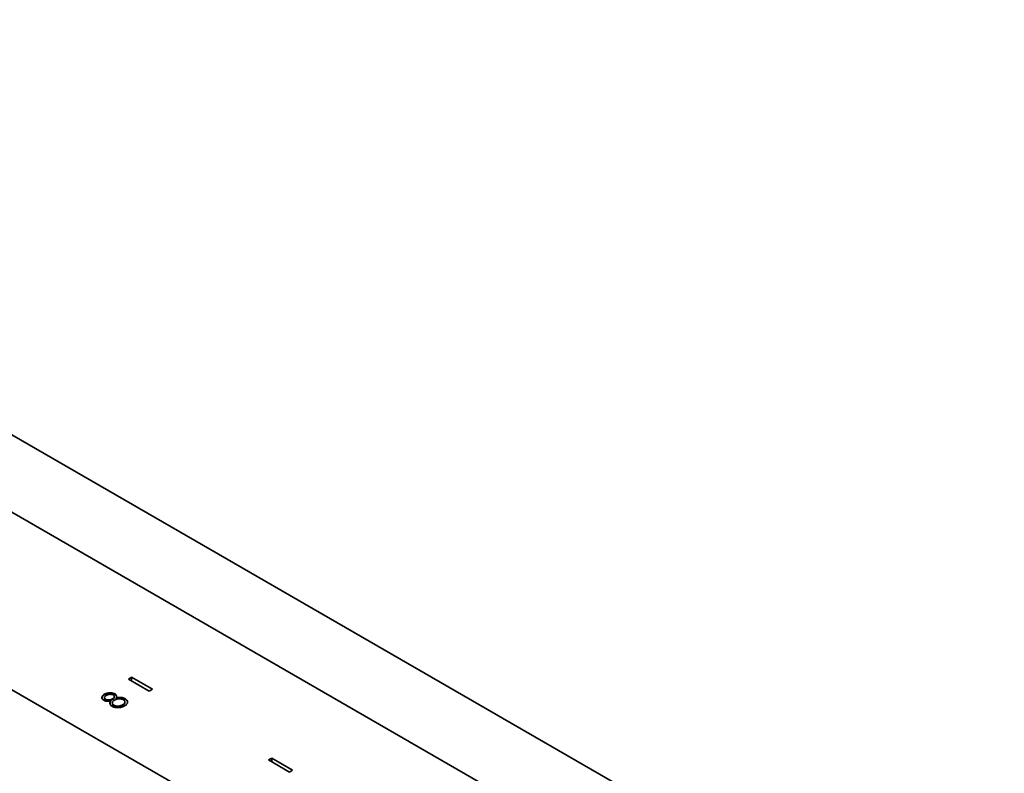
# Paper-space layout 'Blatt1' of a CAD drawing. Header units: millimetres. Extents: x 5 to 589, y 4 to 401.
# Tile 7 of 11: x 136 to 262, y 104 to 201. Entities that reach past the tile are written whole.
import ezdxf

# ---------------------------------------------------------------- set-up
doc = ezdxf.new("R2010")
doc.units = ezdxf.units.MM

psp = doc.layouts.new('Blatt1')

# ---------------------------------------------------------------- linework, layer by layer
at = {"color": 7, "linetype": 'Continuous', "lineweight": 35}
for p, q in [((239.72, 77.35), (24.76, 201.44)), ((47.39, 198.34), (262.35, 74.24)), ((219.93, 65.92), (4.97, 190.01)), ((150.06, 116.78), (149.64, 116.54)), ((152.75, 115.23), (150.06, 116.78)), ((150.06, 116.29), (150.06, 116.78)), ((149.64, 116.54), (152.33, 114.98)), ((146.56, 114.51), (146.56, 114.59)), ((146.56, 114.12), (146.56, 114.04)), ((147.83, 114.19), (147.83, 114.27)), ((147.91, 114.54), (147.91, 114.62)), ((148.07, 114.04), (148.07, 114.12)), ((152.33, 114.98), (152.75, 115.23)), ((146.7, 113.85), (146.7, 113.93)), ((147.36, 113.63), (147.36, 113.71)), ((147.58, 113.45), (147.58, 113.37)), ((147.61, 113.9), (147.61, 113.98)), ((147.78, 113.08), (147.78, 113.16)), ((148.9, 113.14), (148.9, 113.23)), ((149.19, 113.51), (149.19, 113.59)), ((149.21, 113.94), (149.21, 114.02)), ((149.54, 113.53), (149.54, 113.61)), ((168.09, 106.37), (167.67, 106.13)), ((167.67, 106.13), (170.36, 104.57)), ((170.78, 104.82), (168.09, 106.37)), ((168.09, 105.88), (168.09, 106.37)), ((170.36, 104.57), (170.78, 104.82))]:
    psp.add_line(p, q, dxfattribs=at)
for points, knots in [([(146.47, 113.8), (146.43, 113.83), (146.34, 113.9), (146.26, 114.01), (146.23, 114.13), (146.25, 114.26), (146.31, 114.38), (146.42, 114.49), (146.51, 114.56), (146.56, 114.59)], [0, 0, 0, 0, 0.139856, 0.2798552, 0.4198397, 0.5598423, 0.706564, 0.8532937, 1, 1, 1, 1]), ([(146.24, 114.11), (146.25, 114.13), (146.25, 114.19), (146.31, 114.3), (146.41, 114.41), (146.51, 114.47), (146.56, 114.51)], [0, 0, 0, 0, 0.149503, 0.433007, 0.716526, 1, 1, 1, 1]), ([(146.56, 114.59), (146.62, 114.61), (146.72, 114.67), (146.91, 114.72), (147.11, 114.76), (147.32, 114.77), (147.53, 114.75), (147.74, 114.7), (147.85, 114.65), (147.91, 114.62)], [0, 0, 0, 0, 0.140069, 0.280131, 0.420204, 0.560244, 0.706859, 0.85345, 1, 1, 1, 1]), ([(146.56, 114.51), (146.62, 114.53), (146.72, 114.59), (146.91, 114.64), (147.11, 114.68), (147.32, 114.69), (147.53, 114.67), (147.74, 114.62), (147.85, 114.57), (147.91, 114.54)], [0, 0, 0, 0, 0.140069, 0.280131, 0.420204, 0.560244, 0.706859, 0.85345, 1, 1, 1, 1]), ([(146.8, 114.43), (146.76, 114.41), (146.68, 114.36), (146.6, 114.26), (146.56, 114.16), (146.56, 114.07), (146.61, 113.99), (146.67, 113.95), (146.7, 113.93)], [0, 0, 0, 0, 0.186925, 0.373653, 0.560331, 0.707037, 0.853527, 1, 1, 1, 1]), ([(146.57, 114.04), (146.57, 114.03), (146.57, 113.98), (146.61, 113.91), (146.67, 113.87), (146.7, 113.85)], [0, 0, 0, 0, 0.232491, 0.616268, 1, 1, 1, 1]), ([(147.68, 114.5), (147.63, 114.52), (147.53, 114.56), (147.35, 114.58), (147.18, 114.57), (147.03, 114.54), (146.91, 114.49), (146.84, 114.45), (146.8, 114.43)], [0, 0, 0, 0, 0.185952, 0.372456, 0.559013, 0.705909, 0.852924, 1, 1, 1, 1]), ([(147.61, 113.98), (147.65, 114.01), (147.73, 114.06), (147.8, 114.16), (147.83, 114.26), (147.82, 114.35), (147.77, 114.43), (147.71, 114.48), (147.68, 114.5)], [0, 0, 0, 0, 0.186693, 0.373388, 0.559924, 0.706706, 0.853471, 1, 1, 1, 1]), ([(147.61, 113.9), (147.65, 113.93), (147.73, 113.98), (147.8, 114.08), (147.83, 114.15), (147.83, 114.19), (147.83, 114.19)], [0, 0, 0, 0, 0.330601, 0.661203, 0.991526, 1, 1, 1, 1]), ([(147.91, 114.62), (147.95, 114.6), (148.02, 114.55), (148.1, 114.45), (148.13, 114.35), (148.13, 114.24), (148.09, 114.16), (148.07, 114.12)], [0, 0, 0, 0, 0.186676, 0.373292, 0.559872, 0.779876, 1, 1, 1, 1]), ([(147.91, 114.54), (147.95, 114.52), (148.02, 114.47), (148.1, 114.38), (148.11, 114.31), (148.12, 114.28)], [0, 0, 0, 0, 0.345912, 0.691713, 1, 1, 1, 1]), ([(148.07, 114.12), (148.15, 114.13), (148.29, 114.16), (148.52, 114.18), (148.73, 114.17), (148.92, 114.14), (149.08, 114.09), (149.17, 114.04), (149.21, 114.02)], [0, 0, 0, 0, 0.186809, 0.373529, 0.560032, 0.70667, 0.853308, 1, 1, 1, 1]), ([(148.07, 114.04), (148.15, 114.05), (148.29, 114.08), (148.52, 114.09), (148.73, 114.09), (148.92, 114.05), (149.08, 114.01), (149.17, 113.96), (149.21, 113.94)], [0, 0, 0, 0, 0.186809, 0.373529, 0.560032, 0.70667, 0.853308, 1, 1, 1, 1]), ([(147.36, 113.71), (147.3, 113.7), (147.19, 113.68), (147.01, 113.67), (146.85, 113.68), (146.7, 113.71), (146.58, 113.75), (146.51, 113.78), (146.47, 113.8)], [0, 0, 0, 0, 0.1867121, 0.3733808, 0.5599709, 0.7065849, 0.8533866, 1, 1, 1, 1]), ([(146.7, 113.93), (146.75, 113.91), (146.85, 113.86), (147.04, 113.85), (147.24, 113.86), (147.44, 113.9), (147.55, 113.95), (147.61, 113.98)], [0, 0, 0, 0, 0.1860583, 0.3727158, 0.5597383, 0.779829, 1, 1, 1, 1]), ([(146.7, 113.85), (146.75, 113.82), (146.85, 113.78), (147.04, 113.76), (147.24, 113.77), (147.44, 113.82), (147.55, 113.87), (147.61, 113.9)], [0, 0, 0, 0, 0.1860583, 0.3727158, 0.5597383, 0.779829, 1, 1, 1, 1]), ([(147.55, 113.03), (147.5, 113.07), (147.39, 113.14), (147.3, 113.26), (147.26, 113.4), (147.28, 113.56), (147.33, 113.66), (147.36, 113.71)], [0, 0, 0, 0, 0.186635, 0.373165, 0.559718, 0.779761, 1, 1, 1, 1]), ([(147.28, 113.37), (147.28, 113.4), (147.29, 113.49), (147.33, 113.58), (147.36, 113.63)], [0, 0, 0, 0, 0.391033, 1, 1, 1, 1]), ([(149.15, 113.08), (149.09, 113.04), (148.97, 112.98), (148.75, 112.9), (148.51, 112.86), (148.25, 112.85), (148, 112.88), (147.75, 112.93), (147.62, 113), (147.55, 113.03)], [0, 0, 0, 0, 0.140183, 0.280272, 0.420209, 0.560117, 0.70681, 0.853387, 1, 1, 1, 1]), ([(147.87, 113.84), (147.81, 113.8), (147.7, 113.73), (147.6, 113.6), (147.57, 113.47), (147.59, 113.35), (147.65, 113.24), (147.74, 113.19), (147.78, 113.16)], [0, 0, 0, 0, 0.186792, 0.37339, 0.559983, 0.706743, 0.853343, 1, 1, 1, 1]), ([(147.58, 113.37), (147.58, 113.34), (147.59, 113.27), (147.65, 113.16), (147.74, 113.11), (147.78, 113.08)], [0, 0, 0, 0, 0.317124, 0.658495, 1, 1, 1, 1]), ([(147.78, 113.16), (147.82, 113.14), (147.91, 113.09), (148.08, 113.06), (148.26, 113.04), (148.44, 113.06), (148.61, 113.1), (148.76, 113.15), (148.85, 113.2), (148.9, 113.23)], [0, 0, 0, 0, 0.13989, 0.279818, 0.419726, 0.559723, 0.706425, 0.853206, 1, 1, 1, 1]), ([(147.78, 113.08), (147.82, 113.05), (147.91, 113.01), (148.08, 112.98), (148.26, 112.96), (148.44, 112.98), (148.61, 113.01), (148.76, 113.07), (148.85, 113.12), (148.9, 113.14)], [0, 0, 0, 0, 0.13989, 0.279818, 0.419726, 0.559723, 0.706425, 0.853206, 1, 1, 1, 1]), ([(148.99, 113.89), (148.95, 113.91), (148.86, 113.95), (148.69, 113.99), (148.52, 114), (148.34, 113.99), (148.17, 113.96), (148, 113.91), (147.91, 113.86), (147.87, 113.84)], [0, 0, 0, 0, 0.13988, 0.279729, 0.419745, 0.559859, 0.706537, 0.853233, 1, 1, 1, 1]), ([(148.9, 113.23), (148.95, 113.26), (149.06, 113.33), (149.17, 113.45), (149.2, 113.58), (149.18, 113.7), (149.12, 113.8), (149.03, 113.86), (148.99, 113.89)], [0, 0, 0, 0, 0.186886, 0.373478, 0.55993, 0.706733, 0.853376, 1, 1, 1, 1]), ([(148.9, 113.14), (148.95, 113.18), (149.06, 113.25), (149.16, 113.37), (149.2, 113.46), (149.19, 113.51), (149.19, 113.51)], [0, 0, 0, 0, 0.332, 0.663479, 0.994708, 1, 1, 1, 1]), ([(149.54, 113.61), (149.54, 113.58), (149.54, 113.5), (149.5, 113.39), (149.42, 113.28), (149.31, 113.17), (149.2, 113.11), (149.15, 113.08)], [0, 0, 0, 0, 0.186661, 0.373295, 0.559957, 0.779924, 1, 1, 1, 1]), ([(149.21, 114.02), (149.26, 113.99), (149.36, 113.92), (149.46, 113.82), (149.51, 113.71), (149.53, 113.65), (149.54, 113.61)], [0, 0, 0, 0, 0.279973, 0.559815, 0.779947, 1, 1, 1, 1]), ([(149.21, 113.94), (149.26, 113.9), (149.36, 113.84), (149.46, 113.74), (149.51, 113.63), (149.53, 113.56), (149.54, 113.53)], [0, 0, 0, 0, 0.279973, 0.559815, 0.779947, 1, 1, 1, 1])]:
    psp.add_open_spline(points, degree=3, knots=knots, dxfattribs=at)

doc.saveas('drawing.dxf')
